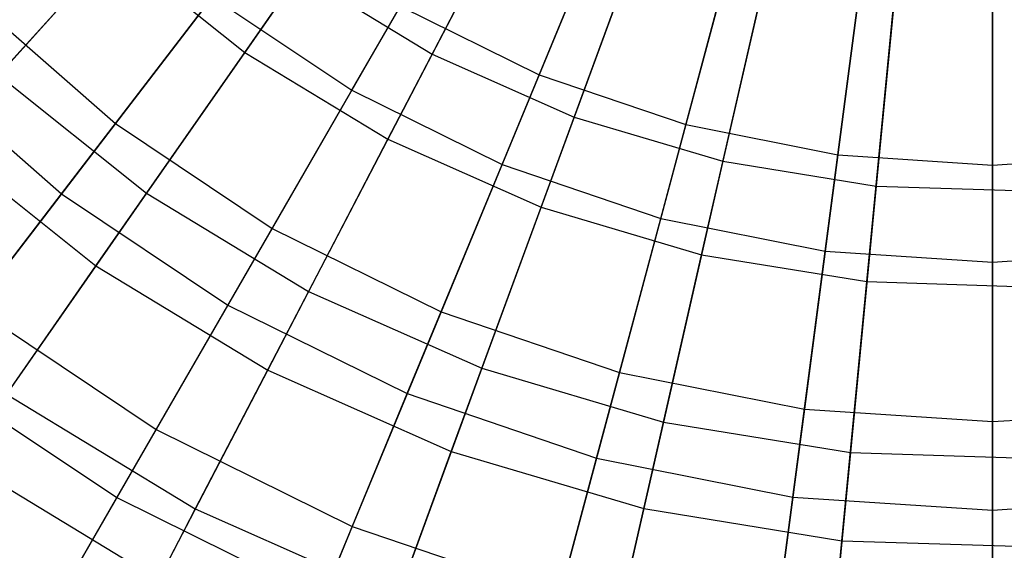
# Model space of a CAD drawing. Extents: x 0.2 to 40.1, y -6.7 to 6.7.
# Tile 173 of 256: x 9.734 to 10.648, y 2.132 to 2.624. Entities that reach past the tile are written whole.
import ezdxf

# ---------------------------------------------------------------- set-up
doc = ezdxf.new("R2010")
doc.units = 0
doc.header["$MEASUREMENT"] = 0
doc.layers.get('0').update_dxf_attribs({"color": 13, "linetype": 'CONTINUOUS'})

# ---------------------------------------------------------------- blocks, each defined once
blk = doc.blocks.new('SNOWBALL_XIV_PM3_STL')
at = {"color": 0}
for p, q in [((10.2398, 2.8275, 4.9602), (10.11701, 2.59214, 5.08316)), ((10.2398, 2.8275, 4.9602), (10.11701, 2.59214, 5.08316)), ((9.94295, 2.59376, 9.18821), (10.09164, 2.80691, 9.32256)), ((9.94295, 2.59376, 9.18821), (10.09164, 2.80691, 9.32256)), ((10.3144, 2.81018, 5.03993), (10.21616, 2.573, 5.17526)), ((10.3144, 2.81018, 5.03993), (10.21616, 2.573, 5.17526)), ((10.34035, 2.78299, 4.9602), (10.24867, 2.53386, 5.08316)), ((10.34035, 2.78299, 4.9602), (10.24867, 2.53386, 5.08316)), ((10.04223, 2.55864, 9.08376), (10.16734, 2.77534, 9.23076)), ((10.04223, 2.55864, 9.08376), (10.16734, 2.77534, 9.23076)), ((10.41873, 2.77477, 5.03993), (10.35229, 2.5268, 5.17526)), ((10.41873, 2.77477, 5.03993), (10.35229, 2.5268, 5.17526)), ((9.88132, 2.75655, 5.08316), (9.71443, 2.57279, 5.23798)), ((9.88132, 2.75655, 5.08316), (9.71443, 2.57279, 5.23798)), ((10.44577, 2.7517, 4.9602), (10.3867, 2.49289, 5.08316)), ((10.44577, 2.7517, 4.9602), (10.3867, 2.49289, 5.08316)), ((10.52679, 2.75327, 5.03993), (10.49328, 2.49875, 5.17526)), ((10.52679, 2.75327, 5.03993), (10.49328, 2.49875, 5.17526)), ((10.07583, 2.5132, 9.18821), (10.19604, 2.74362, 9.32256)), ((10.07583, 2.5132, 9.18821), (10.19604, 2.74362, 9.32256)), ((10.63672, 2.74607, 5.03993), (10.63672, 2.48935, 5.17526)), ((10.63672, 2.74607, 5.03993), (10.63672, 2.48935, 5.17526)), ((10.55432, 2.73415, 4.9602), (10.52883, 2.46991, 5.08316)), ((10.55432, 2.73415, 4.9602), (10.52883, 2.46991, 5.08316)), ((9.9677, 2.71645, 5.17526), (9.82292, 2.52776, 5.34154)), ((9.9677, 2.71645, 5.17526), (9.82292, 2.52776, 5.34154)), ((10.18172, 2.48986, 9.08376), (10.27747, 2.72103, 9.23076)), ((10.18172, 2.48986, 9.08376), (10.27747, 2.72103, 9.23076)), ((9.65925, 2.51202, 9.02277), (9.82146, 2.69064, 9.18821)), ((9.65925, 2.51202, 9.02277), (9.82146, 2.69064, 9.18821)), ((9.82146, 2.69064, 9.18821), (9.94295, 2.59376, 9.18821)), ((9.82146, 2.69064, 9.18821), (9.94295, 2.59376, 9.18821)), ((10.21792, 2.45031, 9.18821), (10.30767, 2.6942, 9.32256)), ((10.21792, 2.45031, 9.18821), (10.30767, 2.6942, 9.32256)), ((10.32899, 2.43986, 9.08376), (10.39375, 2.68156, 9.23076)), ((10.32899, 2.43986, 9.08376), (10.39375, 2.68156, 9.23076)), ((9.99389, 2.66678, 5.08316), (9.85187, 2.46319, 5.23798)), ((9.99389, 2.66678, 5.08316), (9.85187, 2.46319, 5.23798)), ((9.99389, 2.66678, 5.08316), (10.11701, 2.59214, 5.08316)), ((9.99389, 2.66678, 5.08316), (10.11701, 2.59214, 5.08316)), ((10.36688, 2.40609, 9.18821), (10.42471, 2.65946, 9.32256)), ((10.36688, 2.40609, 9.18821), (10.42471, 2.65946, 9.32256)), ((10.48153, 2.40952, 9.08376), (10.51419, 2.6576, 9.23076)), ((10.48153, 2.40952, 9.08376), (10.51419, 2.6576, 9.23076)), ((10.63672, 2.39935, 9.08376), (10.63672, 2.64957, 9.23076)), ((10.63672, 2.39935, 9.08376), (10.63672, 2.64957, 9.23076)), ((9.69145, 2.64305, 5.34154), (9.82292, 2.52776, 5.34154)), ((9.69145, 2.64305, 5.34154), (9.82292, 2.52776, 5.34154)), ((9.77294, 2.46263, 8.90671), (9.91292, 2.64505, 9.08376)), ((9.77294, 2.46263, 8.90671), (9.91292, 2.64505, 9.08376)), ((9.91292, 2.64505, 9.08376), (10.04223, 2.55864, 9.08376)), ((9.91292, 2.64505, 9.08376), (10.04223, 2.55864, 9.08376)), ((10.08723, 2.63658, 5.17526), (9.96831, 2.43061, 5.34154)), ((10.08723, 2.63658, 5.17526), (9.96831, 2.43061, 5.34154)), ((10.08723, 2.63658, 5.17526), (10.21616, 2.573, 5.17526)), ((10.08723, 2.63658, 5.17526), (10.21616, 2.573, 5.17526)), ((10.52028, 2.38129, 9.18821), (10.54524, 2.63998, 9.32256)), ((10.52028, 2.38129, 9.18821), (10.54524, 2.63998, 9.32256)), ((9.80491, 2.39586, 9.02277), (9.94295, 2.59376, 9.18821)), ((9.80491, 2.39586, 9.02277), (9.94295, 2.59376, 9.18821)), ((9.94295, 2.59376, 9.18821), (10.07583, 2.5132, 9.18821)), ((9.94295, 2.59376, 9.18821), (10.07583, 2.5132, 9.18821)), ((10.11701, 2.59214, 5.08316), (10.00219, 2.37206, 5.23798)), ((10.11701, 2.59214, 5.08316), (10.00219, 2.37206, 5.23798)), ((10.11701, 2.59214, 5.08316), (10.24867, 2.53386, 5.08316)), ((10.11701, 2.59214, 5.08316), (10.24867, 2.53386, 5.08316)), ((9.6334, 2.58501, 8.90671), (9.77294, 2.46263, 8.90671)), ((9.6334, 2.58501, 8.90671), (9.77294, 2.46263, 8.90671)), ((9.71443, 2.57279, 5.23798), (9.85187, 2.46319, 5.23798)), ((9.71443, 2.57279, 5.23798), (9.85187, 2.46319, 5.23798)), ((10.21616, 2.573, 5.17526), (10.12514, 2.35327, 5.34154)), ((10.21616, 2.573, 5.17526), (10.12514, 2.35327, 5.34154)), ((10.21616, 2.573, 5.17526), (10.35229, 2.5268, 5.17526)), ((10.21616, 2.573, 5.17526), (10.35229, 2.5268, 5.17526)), ((9.92726, 2.35951, 8.90671), (10.04223, 2.55864, 9.08376)), ((9.92726, 2.35951, 8.90671), (10.04223, 2.55864, 9.08376)), ((10.04223, 2.55864, 9.08376), (10.18172, 2.48986, 9.08376)), ((10.04223, 2.55864, 9.08376), (10.18172, 2.48986, 9.08376)), ((10.24867, 2.53386, 5.08316), (10.16294, 2.3009, 5.23798)), ((10.24867, 2.53386, 5.08316), (10.16294, 2.3009, 5.23798)), ((10.24867, 2.53386, 5.08316), (10.3867, 2.49289, 5.08316)), ((10.24867, 2.53386, 5.08316), (10.3867, 2.49289, 5.08316)), ((9.82292, 2.52776, 5.34154), (9.69188, 2.35699, 5.53618)), ((9.82292, 2.52776, 5.34154), (9.69188, 2.35699, 5.53618)), ((9.82292, 2.52776, 5.34154), (9.96831, 2.43061, 5.34154)), ((9.82292, 2.52776, 5.34154), (9.96831, 2.43061, 5.34154)), ((10.35229, 2.5268, 5.17526), (10.29073, 2.29706, 5.34154)), ((10.35229, 2.5268, 5.17526), (10.29073, 2.29706, 5.34154)), ((10.35229, 2.5268, 5.17526), (10.49328, 2.49875, 5.17526)), ((10.35229, 2.5268, 5.17526), (10.49328, 2.49875, 5.17526)), ((9.96423, 2.29928, 9.02277), (10.07583, 2.5132, 9.18821)), ((9.96423, 2.29928, 9.02277), (10.07583, 2.5132, 9.18821)), ((10.07583, 2.5132, 9.18821), (10.21792, 2.45031, 9.18821)), ((10.07583, 2.5132, 9.18821), (10.21792, 2.45031, 9.18821)), ((9.65925, 2.51202, 9.02277), (9.80491, 2.39586, 9.02277)), ((9.65925, 2.51202, 9.02277), (9.80491, 2.39586, 9.02277)), ((10.49328, 2.49875, 5.17526), (10.46223, 2.26294, 5.34154)), ((10.49328, 2.49875, 5.17526), (10.46223, 2.26294, 5.34154)), ((10.49328, 2.49875, 5.17526), (10.63672, 2.48935, 5.17526)), ((10.49328, 2.49875, 5.17526), (10.63672, 2.48935, 5.17526)), ((10.63672, 2.48935, 5.17526), (10.78017, 2.49875, 5.17526)), ((10.63672, 2.48935, 5.17526), (10.78017, 2.49875, 5.17526)), ((10.09373, 2.27742, 8.90671), (10.18172, 2.48986, 9.08376)), ((10.09373, 2.27742, 8.90671), (10.18172, 2.48986, 9.08376)), ((10.18172, 2.48986, 9.08376), (10.32899, 2.43986, 9.08376)), ((10.18172, 2.48986, 9.08376), (10.32899, 2.43986, 9.08376)), ((10.3867, 2.49289, 5.08316), (10.33146, 2.25089, 5.23798)), ((10.3867, 2.49289, 5.08316), (10.33146, 2.25089, 5.23798)), ((10.3867, 2.49289, 5.08316), (10.52883, 2.46991, 5.08316)), ((10.3867, 2.49289, 5.08316), (10.52883, 2.46991, 5.08316)), ((10.63672, 2.48935, 5.17526), (10.63672, 2.25151, 5.34154)), ((10.63672, 2.48935, 5.17526), (10.63672, 2.25151, 5.34154)), ((10.52883, 2.46991, 5.08316), (10.505, 2.22283, 5.23798)), ((10.52883, 2.46991, 5.08316), (10.505, 2.22283, 5.23798)), ((10.52883, 2.46991, 5.08316), (10.67274, 2.4653, 5.08316)), ((10.52883, 2.46991, 5.08316), (10.67274, 2.4653, 5.08316)), ((9.6475, 2.29915, 8.70236), (9.77294, 2.46263, 8.90671)), ((9.6475, 2.29915, 8.70236), (9.77294, 2.46263, 8.90671)), ((9.85187, 2.46319, 5.23798), (9.72189, 2.27685, 5.42231)), ((9.85187, 2.46319, 5.23798), (9.72189, 2.27685, 5.42231)), ((9.77294, 2.46263, 8.90671), (9.92726, 2.35951, 8.90671)), ((9.77294, 2.46263, 8.90671), (9.92726, 2.35951, 8.90671)), ((9.85187, 2.46319, 5.23798), (10.00219, 2.37206, 5.23798)), ((9.85187, 2.46319, 5.23798), (10.00219, 2.37206, 5.23798)), ((10.13459, 2.22387, 9.02277), (10.21792, 2.45031, 9.18821)), ((10.13459, 2.22387, 9.02277), (10.21792, 2.45031, 9.18821)), ((10.21792, 2.45031, 9.18821), (10.36688, 2.40609, 9.18821)), ((10.21792, 2.45031, 9.18821), (10.36688, 2.40609, 9.18821)), ((10.26948, 2.21776, 8.90671), (10.32899, 2.43986, 9.08376)), ((10.26948, 2.21776, 8.90671), (10.32899, 2.43986, 9.08376)), ((10.32899, 2.43986, 9.08376), (10.48153, 2.40952, 9.08376)), ((10.32899, 2.43986, 9.08376), (10.48153, 2.40952, 9.08376)), ((9.96831, 2.43061, 5.34154), (9.86068, 2.24419, 5.53618)), ((9.96831, 2.43061, 5.34154), (9.86068, 2.24419, 5.53618)), ((9.96831, 2.43061, 5.34154), (10.12514, 2.35327, 5.34154)), ((9.96831, 2.43061, 5.34154), (10.12514, 2.35327, 5.34154)), ((10.31319, 2.17086, 9.02277), (10.36688, 2.40609, 9.18821)), ((10.31319, 2.17086, 9.02277), (10.36688, 2.40609, 9.18821)), ((10.36688, 2.40609, 9.18821), (10.52028, 2.38129, 9.18821)), ((10.36688, 2.40609, 9.18821), (10.52028, 2.38129, 9.18821)), ((10.45152, 2.18155, 8.90671), (10.48153, 2.40952, 9.08376)), ((10.45152, 2.18155, 8.90671), (10.48153, 2.40952, 9.08376)), ((10.48153, 2.40952, 9.08376), (10.63672, 2.39935, 9.08376)), ((10.48153, 2.40952, 9.08376), (10.63672, 2.39935, 9.08376)), ((10.63672, 2.39935, 9.08376), (10.79192, 2.40952, 9.08376)), ((10.63672, 2.39935, 9.08376), (10.79192, 2.40952, 9.08376)), ((9.67962, 2.21626, 8.82877), (9.80491, 2.39586, 9.02277)), ((9.67962, 2.21626, 8.82877), (9.80491, 2.39586, 9.02277)), ((9.80491, 2.39586, 9.02277), (9.96423, 2.29928, 9.02277)), ((9.80491, 2.39586, 9.02277), (9.96423, 2.29928, 9.02277)), ((10.63672, 2.16941, 8.90671), (10.63672, 2.39935, 9.08376)), ((10.63672, 2.16941, 8.90671), (10.63672, 2.39935, 9.08376)), ((10.49711, 2.14112, 9.02277), (10.52028, 2.38129, 9.18821)), ((10.49711, 2.14112, 9.02277), (10.52028, 2.38129, 9.18821)), ((10.52028, 2.38129, 9.18821), (10.67559, 2.37631, 9.18821)), ((10.52028, 2.38129, 9.18821), (10.67559, 2.37631, 9.18821)), ((10.00219, 2.37206, 5.23798), (9.89711, 2.17063, 5.42231)), ((10.00219, 2.37206, 5.23798), (9.89711, 2.17063, 5.42231)), ((10.00219, 2.37206, 5.23798), (10.16294, 2.3009, 5.23798)), ((10.00219, 2.37206, 5.23798), (10.16294, 2.3009, 5.23798)), ((9.69188, 2.35699, 5.53618), (9.86068, 2.24419, 5.53618)), ((9.69188, 2.35699, 5.53618), (9.86068, 2.24419, 5.53618)), ((9.82423, 2.18106, 8.70236), (9.92726, 2.35951, 8.90671)), ((9.82423, 2.18106, 8.70236), (9.92726, 2.35951, 8.90671)), ((9.92726, 2.35951, 8.90671), (10.09373, 2.27742, 8.90671)), ((9.92726, 2.35951, 8.90671), (10.09373, 2.27742, 8.90671)), ((10.12514, 2.35327, 5.34154), (10.04277, 2.1544, 5.53618)), ((10.12514, 2.35327, 5.34154), (10.04277, 2.1544, 5.53618)), ((10.12514, 2.35327, 5.34154), (10.29073, 2.29706, 5.34154)), ((10.12514, 2.35327, 5.34154), (10.29073, 2.29706, 5.34154)), ((9.6475, 2.29915, 8.70236), (9.82423, 2.18106, 8.70236)), ((9.6475, 2.29915, 8.70236), (9.82423, 2.18106, 8.70236)), ((9.86294, 2.10513, 8.82877), (9.96423, 2.29928, 9.02277)), ((9.86294, 2.10513, 8.82877), (9.96423, 2.29928, 9.02277)), ((9.96423, 2.29928, 9.02277), (10.13459, 2.22387, 9.02277)), ((9.96423, 2.29928, 9.02277), (10.13459, 2.22387, 9.02277)), ((10.16294, 2.3009, 5.23798), (10.08447, 2.08769, 5.42231)), ((10.16294, 2.3009, 5.23798), (10.08447, 2.08769, 5.42231)), ((10.16294, 2.3009, 5.23798), (10.33146, 2.25089, 5.23798)), ((10.16294, 2.3009, 5.23798), (10.33146, 2.25089, 5.23798)), ((10.29073, 2.29706, 5.34154), (10.23502, 2.08914, 5.53618)), ((10.29073, 2.29706, 5.34154), (10.23502, 2.08914, 5.53618)), ((10.29073, 2.29706, 5.34154), (10.46223, 2.26294, 5.34154)), ((10.29073, 2.29706, 5.34154), (10.46223, 2.26294, 5.34154)), ((9.72189, 2.27685, 5.42231), (9.89711, 2.17063, 5.42231)), ((9.72189, 2.27685, 5.42231), (9.89711, 2.17063, 5.42231)), ((10.01487, 2.08704, 8.70236), (10.09373, 2.27742, 8.90671)), ((10.01487, 2.08704, 8.70236), (10.09373, 2.27742, 8.90671)), ((10.09373, 2.27742, 8.90671), (10.26948, 2.21776, 8.90671)), ((10.09373, 2.27742, 8.90671), (10.26948, 2.21776, 8.90671)), ((10.46223, 2.26294, 5.34154), (10.43414, 2.04953, 5.53618)), ((10.46223, 2.26294, 5.34154), (10.43414, 2.04953, 5.53618)), ((10.46223, 2.26294, 5.34154), (10.63672, 2.25151, 5.34154)), ((10.46223, 2.26294, 5.34154), (10.63672, 2.25151, 5.34154)), ((10.63672, 2.25151, 5.34154), (10.81121, 2.26294, 5.34154)), ((10.63672, 2.25151, 5.34154), (10.81121, 2.26294, 5.34154)), ((10.33146, 2.25089, 5.23798), (10.28091, 2.02939, 5.42231)), ((10.33146, 2.25089, 5.23798), (10.28091, 2.02939, 5.42231)), ((10.33146, 2.25089, 5.23798), (10.505, 2.22283, 5.23798)), ((10.33146, 2.25089, 5.23798), (10.505, 2.22283, 5.23798)), ((10.63672, 2.25151, 5.34154), (10.63672, 2.03625, 5.53618)), ((10.63672, 2.25151, 5.34154), (10.63672, 2.03625, 5.53618)), ((9.86068, 2.24419, 5.53618), (9.76603, 2.08025, 5.75615)), ((9.86068, 2.24419, 5.53618), (9.76603, 2.08025, 5.75615)), ((9.86068, 2.24419, 5.53618), (10.04277, 2.1544, 5.53618)), ((9.86068, 2.24419, 5.53618), (10.04277, 2.1544, 5.53618)), ((10.05896, 2.01836, 8.82877), (10.13459, 2.22387, 9.02277)), ((10.05896, 2.01836, 8.82877), (10.13459, 2.22387, 9.02277)), ((10.13459, 2.22387, 9.02277), (10.31319, 2.17086, 9.02277)), ((10.13459, 2.22387, 9.02277), (10.31319, 2.17086, 9.02277)), ((10.505, 2.22283, 5.23798), (10.48318, 1.99669, 5.42231)), ((10.505, 2.22283, 5.23798), (10.48318, 1.99669, 5.42231)), ((10.505, 2.22283, 5.23798), (10.68069, 2.2172, 5.23798)), ((10.505, 2.22283, 5.23798), (10.68069, 2.2172, 5.23798)), ((9.67962, 2.21626, 8.82877), (9.86294, 2.10513, 8.82877)), ((9.67962, 2.21626, 8.82877), (9.86294, 2.10513, 8.82877)), ((10.21615, 2.01872, 8.70236), (10.26948, 2.21776, 8.90671)), ((10.21615, 2.01872, 8.70236), (10.26948, 2.21776, 8.90671)), ((10.26948, 2.21776, 8.90671), (10.45152, 2.18155, 8.90671)), ((10.26948, 2.21776, 8.90671), (10.45152, 2.18155, 8.90671)), ((9.73474, 2.02606, 8.47392), (9.82423, 2.18106, 8.70236)), ((9.73474, 2.02606, 8.47392), (9.82423, 2.18106, 8.70236)), ((9.82423, 2.18106, 8.70236), (10.01487, 2.08704, 8.70236)), ((9.82423, 2.18106, 8.70236), (10.01487, 2.08704, 8.70236)), ((10.42462, 1.97725, 8.70236), (10.45152, 2.18155, 8.90671)), ((10.42462, 1.97725, 8.70236), (10.45152, 2.18155, 8.90671)), ((10.45152, 2.18155, 8.90671), (10.63672, 2.16941, 8.90671)), ((10.45152, 2.18155, 8.90671), (10.63672, 2.16941, 8.90671)), ((10.63672, 2.16941, 8.90671), (10.82193, 2.18155, 8.90671)), ((10.63672, 2.16941, 8.90671), (10.82193, 2.18155, 8.90671)), ((9.89711, 2.17063, 5.42231), (9.80337, 1.99095, 5.6333)), ((9.89711, 2.17063, 5.42231), (9.80337, 1.99095, 5.6333)), ((9.89711, 2.17063, 5.42231), (10.08447, 2.08769, 5.42231)), ((9.89711, 2.17063, 5.42231), (10.08447, 2.08769, 5.42231)), ((10.26447, 1.95736, 8.82877), (10.31319, 2.17086, 9.02277)), ((10.26447, 1.95736, 8.82877), (10.31319, 2.17086, 9.02277)), ((10.31319, 2.17086, 9.02277), (10.49711, 2.14112, 9.02277)), ((10.31319, 2.17086, 9.02277), (10.49711, 2.14112, 9.02277)), ((10.63672, 1.96335, 8.70236), (10.63672, 2.16941, 8.90671)), ((10.63672, 1.96335, 8.70236), (10.63672, 2.16941, 8.90671)), ((10.04277, 2.1544, 5.53618), (9.97033, 1.97951, 5.75615)), ((10.04277, 2.1544, 5.53618), (9.97033, 1.97951, 5.75615)), ((10.04277, 2.1544, 5.53618), (10.23502, 2.08914, 5.53618)), ((10.04277, 2.1544, 5.53618), (10.23502, 2.08914, 5.53618)), ((10.47609, 1.92315, 8.82877), (10.49711, 2.14112, 9.02277)), ((10.47609, 1.92315, 8.82877), (10.49711, 2.14112, 9.02277)), ((10.49711, 2.14112, 9.02277), (10.68332, 2.13515, 9.02277)), ((10.49711, 2.14112, 9.02277), (10.68332, 2.13515, 9.02277))]:
    blk.add_line(p, q, dxfattribs=at)
blk = doc.blocks.new('GRUPUJ_1')
at = {"color": 0}
blk.add_blockref('SNOWBALL_XIV_PM3_STL', (-0.20617, 6.65964, -0.51186), dxfattribs=at)

msp = doc.modelspace()

# ---------------------------------------------------------------- block references
at = {"color": 0}
msp.add_blockref('GRUPUJ_1', (0.20617, -6.65964, 0.51186), dxfattribs=at)

doc.saveas('drawing.dxf')
